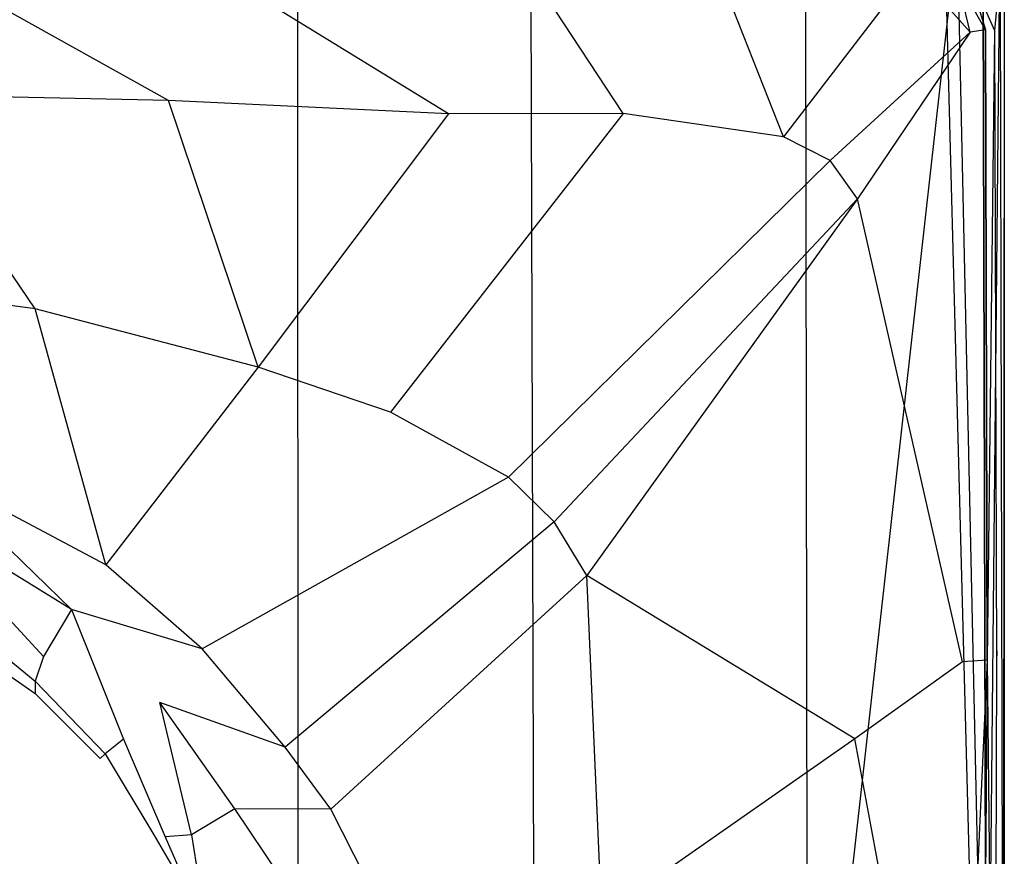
# Model space of a CAD drawing. Extents: x 0 to 0.379, y -0.457 to 0.
# Tile 16 of 18: x 0.272 to 0.378, y -0.142 to -0.051. Entities that reach past the tile are written whole.
import ezdxf

# ---------------------------------------------------------------- set-up
doc = ezdxf.new("R2010")
doc.units = 0
doc.layers.add('L0_DECKEL_0_N_9M80S101____REPLA', color=7, linetype='CONTINUOUS')
doc.layers.add('L1_RAHMEN_0_N_9M80S101____REPLA', color=7, linetype='CONTINUOUS')

msp = doc.modelspace()

# ---------------------------------------------------------------- linework, layer by layer
at = {"layer": 'L0_DECKEL_0_N_9M80S101____REPLA', "color": 8}
for points, invisible_edges in [([(0.376548, -0.186788, 0.034884), (0.376144, -0.041354, 0.04853), (0.37338, -0.041709, 0.049642), (0.376548, -0.186788, 0.034884)], 14), ([(0.376144, -0.041354, 0.04853), (0.376548, -0.186788, 0.034884), (0.377986, -0.041455, 0.046506), (0.376144, -0.041354, 0.04853)], 14), ([(0.377986, -0.041455, 0.046506), (0.376548, -0.186788, 0.034884), (0.378316, -0.186753, 0.032281), (0.377986, -0.041455, 0.046506)], 14), ([(0.377986, -0.041455, 0.046506), (0.378316, -0.186753, 0.032281), (0.378456, -0.044964, 0.037171), (0.377986, -0.041455, 0.046506)], 14), ([(0.357133, -0.186829, 0.036605), (0.37338, -0.041709, 0.049642), (0.356915, -0.043618, 0.049651), (0.357133, -0.186829, 0.036605)], 13), ([(0.37338, -0.041709, 0.049642), (0.357133, -0.186829, 0.036605), (0.373735, -0.186825, 0.03642), (0.37338, -0.041709, 0.049642)], 14), ([(0.376548, -0.186788, 0.034884), (0.37338, -0.041709, 0.049642), (0.373735, -0.186825, 0.03642), (0.376548, -0.186788, 0.034884)], 14), ([(0.327117, -0.043739, 0.050171), (0.301858, -0.043842, 0.050612), (0.301924, -0.186841, 0.037084), (0.327117, -0.043739, 0.050171)], 14), ([(0.327597, -0.186837, 0.036926), (0.327117, -0.043739, 0.050171), (0.301924, -0.186841, 0.037084), (0.327597, -0.186837, 0.036926)], 14), ([(0.356915, -0.043618, 0.049651), (0.327117, -0.043739, 0.050171), (0.327597, -0.186837, 0.036926), (0.356915, -0.043618, 0.049651)], 14), ([(0.357133, -0.186829, 0.036605), (0.356915, -0.043618, 0.049651), (0.327597, -0.186837, 0.036926), (0.357133, -0.186829, 0.036605)], 14), ([(0.301858, -0.043842, 0.050612), (0.189343, -0.044023, 0.050981), (0.189392, -0.186845, 0.037029), (0.301858, -0.043842, 0.050612)], 14), ([(0.301924, -0.186841, 0.037084), (0.301858, -0.043842, 0.050612), (0.189392, -0.186845, 0.037029), (0.301924, -0.186841, 0.037084)], 14), ([(0.375836, -0.187536, 0.027741), (0.372072, -0.188645, 0.028296), (0.372078, -0.044541, 0.037126), (0.375836, -0.187536, 0.027741)], 14), ([(0.375836, -0.187536, 0.027741), (0.372078, -0.044541, 0.037126), (0.375822, -0.045551, 0.037184), (0.375836, -0.187536, 0.027741)], 14), ([(0.378456, -0.044964, 0.037171), (0.378446, -0.186756, 0.028341), (0.375822, -0.045551, 0.037184), (0.378456, -0.044964, 0.037171)], 14), ([(0.378446, -0.186756, 0.028341), (0.375836, -0.187536, 0.027741), (0.375822, -0.045551, 0.037184), (0.378446, -0.186756, 0.028341)], 14), ([(0.378456, -0.044964, 0.037171), (0.378316, -0.186753, 0.032281), (0.378446, -0.186756, 0.028341), (0.378456, -0.044964, 0.037171)], 14)]:
    msp.add_3dface(points, dxfattribs=dict(at, invisible_edges=invisible_edges))
at = {"layer": 'L1_RAHMEN_0_N_9M80S101____REPLA', "color": 8}
for points, invisible_edges in [([(0.28782, -0.060149, 0.037293), (0.261771, -0.045666, 0.040743), (0.257641, -0.059535, 0.036995), (0.28782, -0.060149, 0.037293)], 14), ([(0.293989, -0.046746, 0.040537), (0.261771, -0.045666, 0.040743), (0.28782, -0.060149, 0.037293), (0.293989, -0.046746, 0.040537)], 14), ([(0.374256, -0.045527, 0.030886), (0.373413, -0.047142, 0.033024), (0.376421, -0.052512, 0.031063), (0.374256, -0.045527, 0.030886)], 14), ([(0.374256, -0.045527, 0.030886), (0.377396, -0.052584, 0.028921), (0.377608, -0.050277, 0.023243), (0.374256, -0.045527, 0.030886)], 14), ([(0.374256, -0.045527, 0.030886), (0.376421, -0.052512, 0.031063), (0.377396, -0.052584, 0.028921), (0.374256, -0.045527, 0.030886)], 14), ([(0.318184, -0.061615, 0.037086), (0.293989, -0.046746, 0.040537), (0.28782, -0.060149, 0.037293), (0.318184, -0.061615, 0.037086)], 14), ([(0.327001, -0.046169, 0.040618), (0.293989, -0.046746, 0.040537), (0.318184, -0.061615, 0.037086), (0.327001, -0.046169, 0.040618)], 14), ([(0.33713, -0.06156, 0.036802), (0.327001, -0.046169, 0.040618), (0.318184, -0.061615, 0.037086), (0.33713, -0.06156, 0.036802)], 14), ([(0.347951, -0.047469, 0.039151), (0.327001, -0.046169, 0.040618), (0.33713, -0.06156, 0.036802), (0.347951, -0.047469, 0.039151)], 14), ([(0.354506, -0.064089, 0.035067), (0.347951, -0.047469, 0.039151), (0.33713, -0.06156, 0.036802), (0.354506, -0.064089, 0.035067)], 14), ([(0.367101, -0.047663, 0.035378), (0.347951, -0.047469, 0.039151), (0.354506, -0.064089, 0.035067), (0.367101, -0.047663, 0.035378)], 14), ([(0.367101, -0.047663, 0.035378), (0.354506, -0.064089, 0.035067), (0.359578, -0.066678, 0.033914), (0.367101, -0.047663, 0.035378)], 14), ([(0.371754, -0.049385, 0.033701), (0.367101, -0.047663, 0.035378), (0.359578, -0.066678, 0.033914), (0.371754, -0.049385, 0.033701)], 14), ([(0.374739, -0.052749, 0.032184), (0.373413, -0.047142, 0.033024), (0.371754, -0.049385, 0.033701), (0.374739, -0.052749, 0.032184)], 14), ([(0.376421, -0.052512, 0.031063), (0.373413, -0.047142, 0.033024), (0.374739, -0.052749, 0.032184), (0.376421, -0.052512, 0.031063)], 14), ([(0.374739, -0.052749, 0.032184), (0.371754, -0.049385, 0.033701), (0.359578, -0.066678, 0.033914), (0.374739, -0.052749, 0.032184)], 14), ([(0.377608, -0.050277, 0.023243), (0.377396, -0.052584, 0.028921), (0.377636, -0.119856, 0.017063), (0.377608, -0.050277, 0.023243)], 14), ([(0.374739, -0.052749, 0.032184), (0.359578, -0.066678, 0.033914), (0.362545, -0.070823, 0.032648), (0.374739, -0.052749, 0.032184)], 14), ([(0.374739, -0.052749, 0.032184), (0.362545, -0.070823, 0.032648), (0.373938, -0.12105, 0.025382), (0.374739, -0.052749, 0.032184)], 14), ([(0.376421, -0.052512, 0.031063), (0.374739, -0.052749, 0.032184), (0.373938, -0.12105, 0.025382), (0.376421, -0.052512, 0.031063)], 14), ([(0.376584, -0.120871, 0.024062), (0.376421, -0.052512, 0.031063), (0.373938, -0.12105, 0.025382), (0.376584, -0.120871, 0.024062)], 14), ([(0.376421, -0.052512, 0.031063), (0.376584, -0.120871, 0.024062), (0.377396, -0.052584, 0.028921), (0.376421, -0.052512, 0.031063)], 14), ([(0.377396, -0.052584, 0.028921), (0.376584, -0.120871, 0.024062), (0.377611, -0.120961, 0.021065), (0.377396, -0.052584, 0.028921)], 14), ([(0.377396, -0.052584, 0.028921), (0.377611, -0.120961, 0.021065), (0.377636, -0.119856, 0.017063), (0.377396, -0.052584, 0.028921)], 14), ([(0.273362, -0.082767, 0.030476), (0.257641, -0.059535, 0.036995), (0.247963, -0.079339, 0.029848), (0.273362, -0.082767, 0.030476)], 14), ([(0.28782, -0.060149, 0.037293), (0.257641, -0.059535, 0.036995), (0.273362, -0.082767, 0.030476), (0.28782, -0.060149, 0.037293)], 14), ([(0.297566, -0.089079, 0.030636), (0.28782, -0.060149, 0.037293), (0.273362, -0.082767, 0.030476), (0.297566, -0.089079, 0.030636)], 14), ([(0.318184, -0.061615, 0.037086), (0.28782, -0.060149, 0.037293), (0.297566, -0.089079, 0.030636), (0.318184, -0.061615, 0.037086)], 14), ([(0.318184, -0.061615, 0.037086), (0.297566, -0.089079, 0.030636), (0.311911, -0.093954, 0.03038), (0.318184, -0.061615, 0.037086)], 14), ([(0.33713, -0.06156, 0.036802), (0.318184, -0.061615, 0.037086), (0.311911, -0.093954, 0.03038), (0.33713, -0.06156, 0.036802)], 14), ([(0.33713, -0.06156, 0.036802), (0.311911, -0.093954, 0.03038), (0.324688, -0.101, 0.029476), (0.33713, -0.06156, 0.036802)], 14), ([(0.354506, -0.064089, 0.035067), (0.33713, -0.06156, 0.036802), (0.324688, -0.101, 0.029476), (0.354506, -0.064089, 0.035067)], 14), ([(0.359578, -0.066678, 0.033914), (0.354506, -0.064089, 0.035067), (0.324688, -0.101, 0.029476), (0.359578, -0.066678, 0.033914)], 14), ([(0.359578, -0.066678, 0.033914), (0.324688, -0.101, 0.029476), (0.32966, -0.105852, 0.028842), (0.359578, -0.066678, 0.033914)], 14), ([(0.362545, -0.070823, 0.032648), (0.359578, -0.066678, 0.033914), (0.32966, -0.105852, 0.028842), (0.362545, -0.070823, 0.032648)], 14), ([(0.362545, -0.070823, 0.032648), (0.32966, -0.105852, 0.028842), (0.333187, -0.111686, 0.028068), (0.362545, -0.070823, 0.032648)], 14), ([(0.362545, -0.070823, 0.032648), (0.333187, -0.111686, 0.028068), (0.362232, -0.129384, 0.025369), (0.362545, -0.070823, 0.032648)], 14), ([(0.373938, -0.12105, 0.025382), (0.362545, -0.070823, 0.032648), (0.362232, -0.129384, 0.025369), (0.373938, -0.12105, 0.025382)], 14), ([(0.273362, -0.082767, 0.030476), (0.247963, -0.079339, 0.029848), (0.261856, -0.100316, 0.022399), (0.273362, -0.082767, 0.030476)], 14), ([(0.281044, -0.11054, 0.022261), (0.273362, -0.082767, 0.030476), (0.261856, -0.100316, 0.022399), (0.281044, -0.11054, 0.022261)], 14), ([(0.297566, -0.089079, 0.030636), (0.273362, -0.082767, 0.030476), (0.281044, -0.11054, 0.022261), (0.297566, -0.089079, 0.030636)], 14), ([(0.297566, -0.089079, 0.030636), (0.281044, -0.11054, 0.022261), (0.291485, -0.119646, 0.022023), (0.297566, -0.089079, 0.030636)], 14), ([(0.311911, -0.093954, 0.03038), (0.297566, -0.089079, 0.030636), (0.291485, -0.119646, 0.022023), (0.311911, -0.093954, 0.03038)], 14), ([(0.324688, -0.101, 0.029476), (0.311911, -0.093954, 0.03038), (0.291485, -0.119646, 0.022023), (0.324688, -0.101, 0.029476)], 14), ([(0.277304, -0.115379, 0.019694), (0.261856, -0.100316, 0.022399), (0.259238, -0.104254, 0.020077), (0.277304, -0.115379, 0.019694)], 14), ([(0.281044, -0.11054, 0.022261), (0.261856, -0.100316, 0.022399), (0.277304, -0.115379, 0.019694), (0.281044, -0.11054, 0.022261)], 14), ([(0.324688, -0.101, 0.029476), (0.291485, -0.119646, 0.022023), (0.300489, -0.130312, 0.021652), (0.324688, -0.101, 0.029476)], 14), ([(0.32966, -0.105852, 0.028842), (0.324688, -0.101, 0.029476), (0.300489, -0.130312, 0.021652), (0.32966, -0.105852, 0.028842)], 14), ([(0.274284, -0.120456, 0.014659), (0.259238, -0.104254, 0.020077), (0.255603, -0.108618, 0.014702), (0.274284, -0.120456, 0.014659)], 14), ([(0.277304, -0.115379, 0.019694), (0.259238, -0.104254, 0.020077), (0.274284, -0.120456, 0.014659), (0.277304, -0.115379, 0.019694)], 14), ([(0.32966, -0.105852, 0.028842), (0.300489, -0.130312, 0.021652), (0.30544, -0.13702, 0.021446), (0.32966, -0.105852, 0.028842)], 14), ([(0.333187, -0.111686, 0.028068), (0.32966, -0.105852, 0.028842), (0.30544, -0.13702, 0.021446), (0.333187, -0.111686, 0.028068)], 14), ([(0.255603, -0.108618, 0.014702), (0.253046, -0.110277, 0.007017), (0.273383, -0.123149, 0.006933), (0.255603, -0.108618, 0.014702)], 14), ([(0.255603, -0.108618, 0.014702), (0.273383, -0.123149, 0.006933), (0.274284, -0.120456, 0.014659), (0.255603, -0.108618, 0.014702)], 14), ([(0.253046, -0.110277, 0.007017), (0.251185, -0.110896), (0.273356, -0.124477), (0.253046, -0.110277, 0.007017)], 14), ([(0.253046, -0.110277, 0.007017), (0.273356, -0.124477), (0.273383, -0.123149, 0.006933), (0.253046, -0.110277, 0.007017)], 14), ([(0.291485, -0.119646, 0.022023), (0.281044, -0.11054, 0.022261), (0.277304, -0.115379, 0.019694), (0.291485, -0.119646, 0.022023)], 14), ([(0.333187, -0.111686, 0.028068), (0.30544, -0.13702, 0.021446), (0.309173, -0.144443, 0.021343), (0.333187, -0.111686, 0.028068)], 14), ([(0.334794, -0.148577, 0.023808), (0.333187, -0.111686, 0.028068), (0.309173, -0.144443, 0.021343), (0.334794, -0.148577, 0.023808)], 14), ([(0.362232, -0.129384, 0.025369), (0.333187, -0.111686, 0.028068), (0.334794, -0.148577, 0.023808), (0.362232, -0.129384, 0.025369)], 14), ([(0.28295, -0.129435, 0.014344), (0.277304, -0.115379, 0.019694), (0.274284, -0.120456, 0.014659), (0.28295, -0.129435, 0.014344)], 13), ([(0.291485, -0.119646, 0.022023), (0.277304, -0.115379, 0.019694), (0.286873, -0.125463, 0.01923), (0.291485, -0.119646, 0.022023)], 14), ([(0.277304, -0.115379, 0.019694), (0.28295, -0.129435, 0.014344), (0.286873, -0.125463, 0.01923), (0.277304, -0.115379, 0.019694)], 14), ([(0.274284, -0.120456, 0.014659), (0.273383, -0.123149, 0.006933), (0.28295, -0.129435, 0.014344), (0.274284, -0.120456, 0.014659)], 14), ([(0.300489, -0.130312, 0.021652), (0.291485, -0.119646, 0.022023), (0.286873, -0.125463, 0.01923), (0.300489, -0.130312, 0.021652)], 14), ([(0.377636, -0.119856, 0.017063), (0.377611, -0.120961, 0.021065), (0.377552, -0.189425, 0.015017), (0.377636, -0.119856, 0.017063)], 14), ([(0.373938, -0.12105, 0.025382), (0.362232, -0.129384, 0.025369), (0.373442, -0.189627, 0.022997), (0.373938, -0.12105, 0.025382)], 14), ([(0.376584, -0.120871, 0.024062), (0.373442, -0.189627, 0.022997), (0.376053, -0.189601, 0.021985), (0.376584, -0.120871, 0.024062)], 14), ([(0.376584, -0.120871, 0.024062), (0.373938, -0.12105, 0.025382), (0.373442, -0.189627, 0.022997), (0.376584, -0.120871, 0.024062)], 14), ([(0.376584, -0.120871, 0.024062), (0.376053, -0.189601, 0.021985), (0.377368, -0.189436, 0.019453), (0.376584, -0.120871, 0.024062)], 14), ([(0.376584, -0.120871, 0.024062), (0.377368, -0.189436, 0.019453), (0.377611, -0.120961, 0.021065), (0.376584, -0.120871, 0.024062)], 14), ([(0.377611, -0.120961, 0.021065), (0.377368, -0.189436, 0.019453), (0.377552, -0.189425, 0.015017), (0.377611, -0.120961, 0.021065)], 14), ([(0.273383, -0.123149, 0.006933), (0.273356, -0.124477), (0.28097, -0.131031, 0.006796), (0.273383, -0.123149, 0.006933)], 14), ([(0.273383, -0.123149, 0.006933), (0.28097, -0.131031, 0.006796), (0.28295, -0.129435, 0.014344), (0.273383, -0.123149, 0.006933)], 14), ([(0.273356, -0.124477), (0.280403, -0.131544), (0.28097, -0.131031, 0.006796), (0.273356, -0.124477)], 14), ([(0.29032, -0.1398, 0.014143), (0.286873, -0.125463, 0.01923), (0.28295, -0.129435, 0.014344), (0.29032, -0.1398, 0.014143)], 14), ([(0.300489, -0.130312, 0.021652), (0.286873, -0.125463, 0.01923), (0.295037, -0.137002, 0.018825), (0.300489, -0.130312, 0.021652)], 14), ([(0.295037, -0.137002, 0.018825), (0.286873, -0.125463, 0.01923), (0.29032, -0.1398, 0.014143), (0.295037, -0.137002, 0.018825)], 14), ([(0.28295, -0.129435, 0.014344), (0.28097, -0.131031, 0.006796), (0.287462, -0.140032, 0.006641), (0.28295, -0.129435, 0.014344)], 14), ([(0.28295, -0.129435, 0.014344), (0.287462, -0.140032, 0.006641), (0.29032, -0.1398, 0.014143), (0.28295, -0.129435, 0.014344)], 14), ([(0.362232, -0.129384, 0.025369), (0.334794, -0.148577, 0.023808), (0.361842, -0.187975, 0.023002), (0.362232, -0.129384, 0.025369)], 14), ([(0.373442, -0.189627, 0.022997), (0.362232, -0.129384, 0.025369), (0.361842, -0.187975, 0.023002), (0.373442, -0.189627, 0.022997)], 14), ([(0.28097, -0.131031, 0.006796), (0.280403, -0.131544), (0.286235, -0.139803), (0.28097, -0.131031, 0.006796)], 14), ([(0.28097, -0.131031, 0.006796), (0.286235, -0.139803), (0.287462, -0.140032, 0.006641), (0.28097, -0.131031, 0.006796)], 14), ([(0.30544, -0.13702, 0.021446), (0.300489, -0.130312, 0.021652), (0.295037, -0.137002, 0.018825), (0.30544, -0.13702, 0.021446)], 14), ([(0.295037, -0.137002, 0.018825), (0.29032, -0.1398, 0.014143), (0.294522, -0.147185, 0.014556), (0.295037, -0.137002, 0.018825)], 14), ([(0.299909, -0.144247, 0.019056), (0.295037, -0.137002, 0.018825), (0.294522, -0.147185, 0.014556), (0.299909, -0.144247, 0.019056)], 14), ([(0.30544, -0.13702, 0.021446), (0.295037, -0.137002, 0.018825), (0.299909, -0.144247, 0.019056), (0.30544, -0.13702, 0.021446)], 14), ([(0.309173, -0.144443, 0.021343), (0.30544, -0.13702, 0.021446), (0.299909, -0.144247, 0.019056), (0.309173, -0.144443, 0.021343)], 14), ([(0.286235, -0.139803), (0.290774, -0.147548), (0.287462, -0.140032, 0.006641), (0.286235, -0.139803)], 14), ([(0.29032, -0.1398, 0.014143), (0.287462, -0.140032, 0.006641), (0.291553, -0.147505, 0.006782), (0.29032, -0.1398, 0.014143)], 14), ([(0.29032, -0.1398, 0.014143), (0.291553, -0.147505, 0.006782), (0.294522, -0.147185, 0.014556), (0.29032, -0.1398, 0.014143)], 14), ([(0.287462, -0.140032, 0.006641), (0.290774, -0.147548), (0.291553, -0.147505, 0.006782), (0.287462, -0.140032, 0.006641)], 14)]:
    msp.add_3dface(points, dxfattribs=dict(at, invisible_edges=invisible_edges))

doc.saveas('drawing.dxf')
